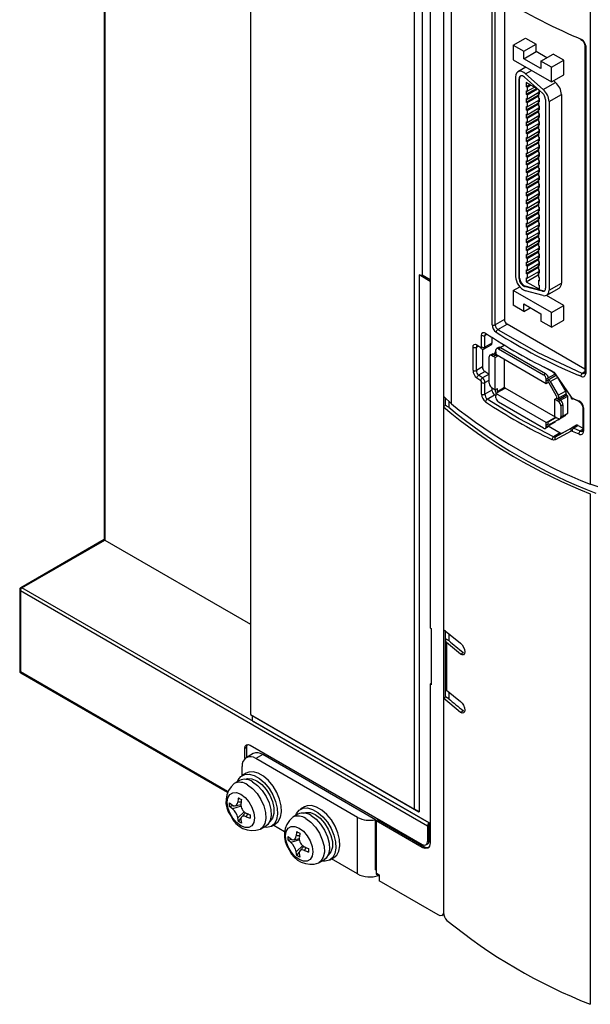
# Model space of a CAD drawing. Header units: millimetres. Extents: x 0 to 1397, y 0 to 1080.
# Tile 20 of 28: x 875 to 951, y 614 to 745. Entities that reach past the tile are written whole.
import ezdxf

# ---------------------------------------------------------------- set-up
doc = ezdxf.new("R2010")
doc.units = ezdxf.units.MM
doc.header["$LTSCALE"] = 5

msp = doc.modelspace()

# ---------------------------------------------------------------- linework, layer by layer
for p, q in [((885.779, 819.436), (885.779, 675.987)), ((885.867, 819.385), (885.867, 675.937)), ((905.286, 807.271), (905.286, 652.7)), ((932.033, 694.055), (932.033, 799.109)), ((927.135, 640.086), (927.135, 794.657)), ((929.213, 793.81), (929.213, 664.242)), ((930.981, 792.79), (930.981, 626.42)), ((931.028, 695.037), (931.028, 792.817)), ((928.14, 788.013), (928.14, 711.2)), ((950.54, 788.425), (950.54, 683.371)), ((937.449, 704.597), (937.449, 748.2)), ((937.885, 704.59), (937.885, 748.193)), ((939.091, 747.822), (939.091, 705.286)), ((940.278, 741.822), (941.92, 742.77)), ((941.92, 742.77), (943.334, 741.953)), ((948.843, 742.829), (949.271, 742.646)), ((940.278, 741.822), (940.278, 739.862)), ((940.278, 741.822), (941.693, 741.006)), ((941.693, 741.006), (943.334, 741.953)), ((941.693, 740.026), (941.693, 741.006)), ((941.693, 740.026), (943.334, 740.973)), ((943.334, 740.973), (943.334, 741.953)), ((944.748, 740.157), (943.334, 740.973)), ((949.805, 741.858), (949.805, 698.255)), ((949.93, 741.717), (949.93, 698.114)), ((940.278, 739.862), (945.37, 736.923)), ((943.955, 738.72), (941.693, 740.026)), ((943.955, 739.699), (945.596, 740.647)), ((943.955, 739.699), (943.955, 738.72)), ((945.37, 738.883), (943.955, 739.699)), ((945.37, 738.883), (947.011, 739.83)), ((947.011, 739.83), (945.596, 740.647)), ((947.011, 737.871), (947.011, 739.83)), ((941.955, 738.894), (940.901, 738.286)), ((941.905, 738.017), (942.69, 738.47)), ((945.37, 736.923), (945.37, 738.883)), ((940.597, 737.613), (940.597, 711.043)), ((941.056, 737.348), (941.126, 737.388)), ((941.056, 710.777), (941.056, 737.348)), ((941.126, 710.818), (941.126, 737.388)), ((941.786, 737.573), (944.158, 735.453)), ((944.281, 735.91), (941.905, 738.017)), ((943.651, 735.906), (942.018, 736.849)), ((942.018, 736.849), (942.018, 736.318)), ((944.281, 735.91), (945.922, 736.858)), ((945.37, 736.923), (947.011, 737.871)), ((945.922, 736.858), (945.659, 737.091)), ((942.018, 736.318), (942.477, 736.583)), ((942.13, 736.253), (942.018, 736.318)), ((942.018, 735.281), (943.376, 736.065)), ((942.018, 735.746), (942.13, 735.681)), ((942.018, 735.746), (942.018, 735.281)), ((942.13, 736.253), (942.59, 736.518)), ((942.13, 736.253), (942.13, 735.681)), ((942.13, 735.681), (943.085, 736.233)), ((942.13, 735.216), (943.488, 736)), ((942.13, 734.644), (943.701, 735.552)), ((943.589, 735.487), (943.589, 735.151)), ((943.701, 735.861), (943.701, 735.552)), ((943.77, 735.306), (943.77, 735.8)), ((942.13, 735.216), (942.018, 735.281)), ((942.018, 734.244), (943.589, 735.151)), ((942.018, 734.709), (942.13, 734.644)), ((942.018, 734.709), (942.018, 734.244)), ((942.13, 734.179), (942.018, 734.244)), ((942.13, 735.216), (942.13, 734.644)), ((942.13, 734.179), (943.658, 735.061)), ((942.13, 733.607), (943.701, 734.514)), ((942.13, 734.179), (942.13, 733.607)), ((943.658, 735.111), (943.589, 735.151)), ((943.589, 734.45), (943.589, 734.114)), ((943.658, 735.371), (943.77, 735.436)), ((943.658, 735.371), (943.658, 734.8)), ((943.77, 735.306), (943.658, 735.371)), ((943.658, 734.8), (943.77, 734.735)), ((943.658, 734.334), (943.77, 734.399)), ((943.658, 734.334), (943.658, 733.763)), ((943.77, 734.269), (943.658, 734.334)), ((943.701, 734.774), (943.701, 734.514)), ((943.77, 734.269), (943.77, 734.735)), ((944.578, 734.58), (944.592, 709.471)), ((945.051, 734.306), (946.693, 735.253)), ((945.051, 734.306), (945.051, 709.206)), ((946.693, 735.253), (946.693, 710.154)), ((942.018, 733.207), (943.589, 734.114)), ((942.018, 733.672), (942.13, 733.607)), ((942.018, 733.672), (942.018, 733.207)), ((942.13, 733.142), (942.018, 733.207)), ((942.018, 732.17), (943.589, 733.077)), ((942.13, 733.142), (943.658, 734.024)), ((942.13, 732.57), (943.701, 733.477)), ((942.13, 733.142), (942.13, 732.57)), ((942.13, 732.105), (943.658, 732.987)), ((943.658, 734.074), (943.589, 734.114)), ((943.589, 733.413), (943.589, 733.077)), ((943.658, 733.037), (943.589, 733.077)), ((943.658, 733.763), (943.77, 733.698)), ((943.658, 733.297), (943.77, 733.362)), ((943.658, 733.297), (943.658, 732.726)), ((943.77, 733.232), (943.658, 733.297)), ((943.701, 733.737), (943.701, 733.477)), ((943.77, 733.232), (943.77, 733.698)), ((942.018, 732.635), (942.13, 732.57)), ((942.018, 732.635), (942.018, 732.17)), ((942.13, 732.105), (942.018, 732.17)), ((942.018, 731.133), (943.589, 732.04)), ((942.018, 731.598), (942.13, 731.533)), ((942.018, 731.598), (942.018, 731.133)), ((942.13, 731.533), (943.701, 732.44)), ((942.13, 732.105), (942.13, 731.533)), ((942.13, 731.068), (943.658, 731.95)), ((943.589, 732.376), (943.589, 732.04)), ((943.658, 732), (943.589, 732.04)), ((943.658, 732.726), (943.77, 732.661)), ((943.658, 732.26), (943.77, 732.325)), ((943.658, 732.26), (943.658, 731.689)), ((943.77, 732.195), (943.658, 732.26)), ((943.658, 731.689), (943.77, 731.624)), ((943.701, 732.7), (943.701, 732.44)), ((943.701, 731.663), (943.701, 731.403)), ((943.77, 732.195), (943.77, 732.661)), ((943.77, 731.158), (943.77, 731.624)), ((942.13, 731.068), (942.018, 731.133)), ((942.018, 730.096), (943.589, 731.003)), ((942.018, 730.561), (942.13, 730.496)), ((942.018, 730.561), (942.018, 730.096)), ((942.13, 730.496), (943.701, 731.403)), ((942.13, 731.068), (942.13, 730.496)), ((942.13, 730.031), (943.658, 730.913)), ((942.13, 729.459), (943.701, 730.366)), ((943.589, 731.339), (943.589, 731.003)), ((943.658, 730.963), (943.589, 731.003)), ((943.589, 730.302), (943.589, 729.966)), ((943.658, 731.223), (943.77, 731.288)), ((943.658, 731.223), (943.658, 730.652)), ((943.77, 731.158), (943.658, 731.223)), ((943.658, 730.652), (943.77, 730.587)), ((943.658, 730.186), (943.77, 730.251)), ((943.701, 730.626), (943.701, 730.366)), ((943.77, 730.121), (943.77, 730.587)), ((942.13, 730.031), (942.018, 730.096)), ((942.018, 729.059), (943.589, 729.966)), ((942.018, 729.524), (942.13, 729.459)), ((942.018, 729.524), (942.018, 729.059)), ((942.13, 728.994), (942.018, 729.059)), ((942.018, 728.022), (943.589, 728.929)), ((942.13, 730.031), (942.13, 729.459)), ((942.13, 728.994), (943.658, 729.876)), ((942.13, 728.422), (943.701, 729.329)), ((942.13, 728.994), (942.13, 728.422)), ((943.658, 729.926), (943.589, 729.966)), ((943.589, 729.265), (943.589, 728.929)), ((943.658, 728.889), (943.589, 728.929)), ((943.658, 730.186), (943.658, 729.615)), ((943.77, 730.121), (943.658, 730.186)), ((943.658, 729.615), (943.77, 729.55)), ((943.658, 729.149), (943.77, 729.214)), ((943.658, 729.149), (943.658, 728.578)), ((943.77, 729.084), (943.658, 729.149)), ((943.701, 729.589), (943.701, 729.329)), ((943.77, 729.084), (943.77, 729.55)), ((942.018, 728.487), (942.13, 728.422)), ((942.018, 728.487), (942.018, 728.022)), ((942.13, 727.957), (942.018, 728.022)), ((942.018, 726.985), (943.589, 727.892)), ((942.13, 727.957), (943.658, 728.839)), ((942.13, 727.385), (943.701, 728.292)), ((942.13, 727.957), (942.13, 727.385)), ((942.13, 726.92), (943.658, 727.802)), ((943.589, 728.228), (943.589, 727.892)), ((943.658, 727.852), (943.589, 727.892)), ((943.658, 728.578), (943.77, 728.513)), ((943.658, 728.112), (943.77, 728.177)), ((943.658, 728.112), (943.658, 727.541)), ((943.77, 728.047), (943.658, 728.112)), ((943.701, 728.552), (943.701, 728.292)), ((943.77, 728.047), (943.77, 728.513)), ((942.018, 727.45), (942.13, 727.385)), ((942.018, 727.45), (942.018, 726.985)), ((942.13, 726.92), (942.018, 726.985)), ((942.018, 725.948), (943.589, 726.855)), ((942.018, 726.413), (942.13, 726.348)), ((942.018, 726.413), (942.018, 725.948)), ((942.13, 726.348), (943.701, 727.255)), ((942.13, 726.92), (942.13, 726.348)), ((942.13, 725.883), (943.658, 726.765)), ((943.589, 727.19), (943.589, 726.855)), ((943.658, 726.815), (943.589, 726.855)), ((943.658, 727.541), (943.77, 727.476)), ((943.658, 727.075), (943.77, 727.14)), ((943.658, 727.075), (943.658, 726.504)), ((943.77, 727.01), (943.658, 727.075)), ((943.658, 726.504), (943.77, 726.439)), ((943.701, 727.515), (943.701, 727.255)), ((943.701, 726.478), (943.701, 726.218)), ((943.77, 727.01), (943.77, 727.476)), ((943.77, 725.973), (943.77, 726.439)), ((942.13, 725.883), (942.018, 725.948)), ((942.018, 724.911), (943.589, 725.818)), ((942.018, 725.376), (942.13, 725.311)), ((942.018, 725.376), (942.018, 724.911)), ((942.13, 725.311), (943.701, 726.218)), ((942.13, 725.883), (942.13, 725.311)), ((942.13, 724.846), (943.658, 725.728)), ((942.13, 724.274), (943.701, 725.181)), ((943.589, 726.153), (943.589, 725.818)), ((943.658, 725.778), (943.589, 725.818)), ((943.589, 725.116), (943.589, 724.781)), ((943.658, 726.038), (943.77, 726.103)), ((943.658, 726.038), (943.658, 725.467)), ((943.77, 725.973), (943.658, 726.038)), ((943.658, 725.467), (943.77, 725.402)), ((943.658, 725.001), (943.77, 725.066)), ((943.658, 725.001), (943.658, 724.43)), ((943.77, 724.936), (943.658, 725.001)), ((943.701, 725.441), (943.701, 725.181)), ((943.77, 724.936), (943.77, 725.402)), ((942.13, 724.846), (942.018, 724.911)), ((942.018, 723.874), (943.589, 724.781)), ((942.018, 724.339), (942.13, 724.274)), ((942.018, 724.339), (942.018, 723.874)), ((942.13, 723.809), (942.018, 723.874)), ((942.018, 722.837), (943.589, 723.744)), ((942.13, 724.846), (942.13, 724.274)), ((942.13, 723.809), (943.658, 724.691)), ((942.13, 723.237), (943.701, 724.144)), ((942.13, 723.809), (942.13, 723.237)), ((943.658, 724.741), (943.589, 724.781)), ((943.589, 724.079), (943.589, 723.744)), ((943.658, 723.704), (943.589, 723.744)), ((943.658, 724.43), (943.77, 724.365)), ((943.658, 723.964), (943.77, 724.029)), ((943.658, 723.964), (943.658, 723.393)), ((943.77, 723.899), (943.658, 723.964)), ((943.701, 724.404), (943.701, 724.144)), ((943.77, 723.899), (943.77, 724.365)), ((942.018, 723.302), (942.13, 723.237)), ((942.018, 723.302), (942.018, 722.837)), ((942.13, 722.772), (942.018, 722.837)), ((942.018, 721.8), (943.589, 722.707)), ((942.13, 722.772), (943.658, 723.654)), ((942.13, 722.2), (943.701, 723.107)), ((942.13, 722.772), (942.13, 722.2)), ((942.13, 721.735), (943.658, 722.617)), ((943.589, 723.042), (943.589, 722.707)), ((943.658, 722.667), (943.589, 722.707)), ((943.658, 723.393), (943.77, 723.328)), ((943.658, 722.927), (943.77, 722.992)), ((943.658, 722.927), (943.658, 722.356)), ((943.77, 722.862), (943.658, 722.927)), ((943.701, 723.367), (943.701, 723.107)), ((943.77, 722.862), (943.77, 723.328)), ((942.018, 722.265), (942.13, 722.2)), ((942.018, 722.265), (942.018, 721.8)), ((942.13, 721.735), (942.018, 721.8)), ((942.018, 720.763), (943.589, 721.67)), ((942.018, 721.228), (942.13, 721.163)), ((942.018, 721.228), (942.018, 720.763)), ((942.13, 721.163), (943.701, 722.07)), ((942.13, 721.735), (942.13, 721.163)), ((942.13, 720.698), (943.658, 721.58)), ((943.589, 722.005), (943.589, 721.67)), ((943.658, 721.63), (943.589, 721.67)), ((943.658, 722.356), (943.77, 722.291)), ((943.658, 721.89), (943.77, 721.955)), ((943.658, 721.89), (943.658, 721.319)), ((943.77, 721.825), (943.658, 721.89)), ((943.658, 721.319), (943.77, 721.254)), ((943.701, 722.33), (943.701, 722.07)), ((943.701, 721.293), (943.701, 721.033)), ((943.77, 721.825), (943.77, 722.291)), ((943.77, 720.788), (943.77, 721.254)), ((942.13, 720.698), (942.018, 720.763)), ((942.018, 719.726), (943.589, 720.633)), ((942.018, 720.191), (942.13, 720.126)), ((942.018, 720.191), (942.018, 719.726)), ((942.13, 720.126), (943.701, 721.033)), ((942.13, 720.698), (942.13, 720.126)), ((942.13, 719.661), (943.658, 720.543)), ((942.13, 719.089), (943.701, 719.996)), ((943.589, 720.968), (943.589, 720.633)), ((943.658, 720.593), (943.589, 720.633)), ((943.589, 719.931), (943.589, 719.596)), ((943.658, 720.853), (943.77, 720.918)), ((943.658, 720.853), (943.658, 720.282)), ((943.77, 720.788), (943.658, 720.853)), ((943.658, 720.282), (943.77, 720.217)), ((943.658, 719.816), (943.77, 719.881)), ((943.658, 719.816), (943.658, 719.245)), ((943.77, 719.751), (943.658, 719.816)), ((943.701, 720.256), (943.701, 719.996)), ((943.77, 719.751), (943.77, 720.217)), ((942.13, 719.661), (942.018, 719.726)), ((942.018, 718.689), (943.589, 719.596)), ((942.018, 719.154), (942.13, 719.089)), ((942.018, 719.154), (942.018, 718.689)), ((942.13, 718.624), (942.018, 718.689)), ((942.018, 717.652), (943.589, 718.559)), ((942.13, 719.661), (942.13, 719.089)), ((942.13, 718.624), (943.658, 719.506)), ((942.13, 718.052), (943.701, 718.959)), ((942.13, 718.624), (942.13, 718.052)), ((942.13, 717.587), (943.658, 718.469)), ((943.658, 719.556), (943.589, 719.596)), ((943.589, 718.894), (943.589, 718.559)), ((943.658, 718.519), (943.589, 718.559)), ((943.658, 719.245), (943.77, 719.18)), ((943.658, 718.779), (943.77, 718.844)), ((943.658, 718.779), (943.658, 718.208)), ((943.77, 718.714), (943.658, 718.779)), ((943.701, 719.219), (943.701, 718.959)), ((943.77, 718.714), (943.77, 719.18)), ((942.018, 718.117), (942.13, 718.052)), ((942.018, 718.117), (942.018, 717.652)), ((942.13, 717.587), (942.018, 717.652)), ((942.018, 716.615), (943.589, 717.522)), ((942.13, 717.015), (943.701, 717.922)), ((942.13, 717.587), (942.13, 717.015)), ((942.13, 716.55), (943.658, 717.432)), ((943.589, 717.857), (943.589, 717.522)), ((943.658, 717.482), (943.589, 717.522)), ((943.658, 718.208), (943.77, 718.143)), ((943.658, 717.742), (943.77, 717.807)), ((943.658, 717.742), (943.658, 717.171)), ((943.77, 717.677), (943.658, 717.742)), ((943.658, 717.171), (943.77, 717.106)), ((943.701, 718.182), (943.701, 717.922)), ((943.701, 717.145), (943.701, 716.885)), ((943.77, 717.677), (943.77, 718.143)), ((942.018, 717.08), (942.13, 717.015)), ((942.018, 717.08), (942.018, 716.615)), ((942.13, 716.55), (942.018, 716.615)), ((942.018, 715.578), (943.589, 716.485)), ((942.018, 716.043), (942.13, 715.978)), ((942.018, 716.043), (942.018, 715.578)), ((942.13, 715.978), (943.701, 716.885)), ((942.13, 716.55), (942.13, 715.978)), ((942.13, 715.513), (943.658, 716.395)), ((942.13, 714.941), (943.701, 715.848)), ((943.589, 716.82), (943.589, 716.485)), ((943.658, 716.445), (943.589, 716.485)), ((943.658, 716.705), (943.77, 716.77)), ((943.658, 716.705), (943.658, 716.134)), ((943.77, 716.64), (943.658, 716.705)), ((943.658, 716.134), (943.77, 716.069)), ((943.701, 716.108), (943.701, 715.848)), ((943.77, 716.64), (943.77, 717.106)), ((943.77, 715.603), (943.77, 716.069)), ((942.13, 715.513), (942.018, 715.578)), ((942.018, 714.541), (943.589, 715.448)), ((942.018, 715.006), (942.13, 714.941)), ((942.018, 715.006), (942.018, 714.541)), ((942.13, 714.476), (942.018, 714.541)), ((942.13, 715.513), (942.13, 714.941)), ((942.13, 714.476), (943.658, 715.358)), ((942.13, 713.904), (943.701, 714.811)), ((943.589, 715.783), (943.589, 715.448)), ((943.658, 715.408), (943.589, 715.448)), ((943.589, 714.746), (943.589, 714.411)), ((943.658, 715.668), (943.77, 715.733)), ((943.658, 715.668), (943.658, 715.097)), ((943.77, 715.603), (943.658, 715.668)), ((943.658, 715.097), (943.77, 715.032)), ((943.658, 714.631), (943.77, 714.696)), ((943.658, 714.631), (943.658, 714.06)), ((943.77, 714.566), (943.658, 714.631)), ((943.701, 715.071), (943.701, 714.811)), ((943.77, 714.566), (943.77, 715.032)), ((942.018, 713.504), (943.589, 714.411)), ((942.018, 713.969), (942.13, 713.904)), ((942.018, 713.969), (942.018, 713.504)), ((942.13, 713.439), (942.018, 713.504)), ((942.018, 712.467), (943.589, 713.374)), ((942.13, 714.476), (942.13, 713.904)), ((942.13, 713.439), (943.658, 714.321)), ((942.13, 712.867), (943.701, 713.774)), ((942.13, 713.439), (942.13, 712.867)), ((942.13, 712.402), (943.658, 713.284)), ((943.658, 714.371), (943.589, 714.411)), ((943.589, 713.709), (943.589, 713.374)), ((943.658, 713.334), (943.589, 713.374)), ((943.658, 714.06), (943.77, 713.995)), ((943.658, 713.594), (943.77, 713.659)), ((943.658, 713.594), (943.658, 713.023)), ((943.77, 713.529), (943.658, 713.594)), ((943.701, 714.034), (943.701, 713.774)), ((943.77, 713.529), (943.77, 713.995)), ((942.018, 712.932), (942.13, 712.867)), ((942.018, 712.932), (942.018, 712.467)), ((942.13, 712.402), (942.018, 712.467)), ((942.018, 711.43), (943.589, 712.337)), ((942.018, 711.895), (942.13, 711.83)), ((942.018, 711.895), (942.018, 711.43)), ((942.13, 711.83), (943.701, 712.737)), ((942.13, 712.402), (942.13, 711.83)), ((942.13, 711.365), (943.658, 712.247)), ((943.589, 712.672), (943.589, 712.337)), ((943.658, 712.297), (943.589, 712.337)), ((943.658, 713.023), (943.77, 712.958)), ((943.658, 712.557), (943.77, 712.622)), ((943.658, 712.557), (943.658, 711.986)), ((943.77, 712.492), (943.658, 712.557)), ((943.658, 711.986), (943.77, 711.921)), ((943.701, 712.997), (943.701, 712.737)), ((943.701, 711.96), (943.701, 711.7)), ((943.77, 712.492), (943.77, 712.958)), ((943.77, 711.455), (943.77, 711.921)), ((927.737, 711.229), (927.737, 639.756)), ((929.213, 710.377), (927.737, 711.229)), ((929.213, 710.58), (928.14, 711.2)), ((941.056, 710.777), (941.126, 710.818)), ((942.13, 711.365), (942.018, 711.43)), ((942.018, 710.328), (943.589, 711.235)), ((942.018, 710.858), (942.13, 710.793)), ((942.018, 710.858), (942.018, 710.328)), ((942.13, 710.793), (943.701, 711.7)), ((942.13, 711.365), (942.13, 710.793)), ((943.589, 711.635), (943.589, 711.235)), ((943.589, 711.235), (943.658, 711.195)), ((943.658, 711.52), (943.77, 711.585)), ((943.658, 711.52), (943.658, 710.949)), ((943.77, 711.455), (943.658, 711.52)), ((943.77, 710.884), (943.658, 710.949)), ((943.77, 710.418), (943.77, 710.884)), ((940.278, 709.16), (941.149, 709.663)), ((941.786, 709.709), (941.856, 709.75)), ((944.162, 709.073), (941.786, 709.709)), ((944.232, 709.113), (941.856, 709.75)), ((942.018, 710.328), (943.77, 709.316)), ((943.658, 710.483), (943.77, 710.548)), ((943.658, 710.483), (943.658, 709.912)), ((943.77, 710.418), (943.658, 710.483)), ((943.658, 709.912), (943.77, 709.847)), ((943.77, 709.316), (943.77, 709.847)), ((944.747, 708.533), (946.388, 709.481)), ((945.051, 709.206), (946.693, 710.154)), ((945.37, 706.221), (940.278, 709.16)), ((940.278, 709.16), (940.278, 707.201)), ((944.281, 708.491), (941.905, 709.128)), ((944.162, 709.073), (944.232, 709.113)), ((947.011, 707.169), (944.694, 708.506)), ((941.693, 706.384), (940.278, 707.201)), ((941.693, 707.364), (943.955, 706.058)), ((941.693, 706.384), (941.693, 707.364)), ((941.693, 706.384), (942.541, 706.874)), ((945.37, 706.221), (947.011, 707.169)), ((947.011, 705.209), (947.011, 707.169)), ((943.955, 706.058), (943.955, 705.078)), ((945.37, 704.262), (945.37, 706.221)), ((939.091, 705.286), (937.885, 704.59)), ((938.209, 703.96), (939.445, 704.674)), ((949.805, 698.693), (939.445, 704.674)), ((945.37, 704.262), (943.955, 705.078)), ((945.37, 704.262), (947.011, 705.209)), ((936.068, 701.64), (936.068, 703.192)), ((936.51, 703.181), (936.817, 703.358)), ((936.51, 701.629), (936.51, 703.181)), ((937.432, 702.934), (937.432, 702.162)), ((938.407, 703.846), (938.209, 703.96)), ((934.916, 698.531), (934.916, 701.634)), ((935.362, 701.62), (935.656, 701.79)), ((935.362, 698.517), (935.362, 701.62)), ((936.402, 701.398), (937.329, 701.933)), ((937.432, 702.162), (936.51, 701.629)), ((938.332, 701.589), (938.063, 701.434)), ((938.313, 701.409), (938.582, 701.565)), ((938.313, 701.409), (944.321, 697.941)), ((938.547, 701.583), (939.086, 701.894)), ((938.582, 701.565), (944.591, 698.096)), ((936.16, 701.367), (936.16, 698.977)), ((937.075, 696.832), (937.075, 700.311)), ((937.448, 700.695), (937.179, 700.54)), ((937.394, 700.533), (937.663, 700.689)), ((937.394, 700.533), (937.606, 700.413)), ((937.606, 700.413), (937.875, 700.568)), ((937.889, 700.25), (937.606, 700.413)), ((937.663, 700.689), (937.875, 700.811)), ((937.875, 700.568), (937.875, 700.952)), ((938.158, 700.405), (937.875, 700.568)), ((937.889, 700.25), (938.158, 700.405)), ((937.889, 695.955), (937.889, 700.25)), ((937.959, 701.001), (937.961, 701.245)), ((937.959, 701.001), (937.959, 700.674)), ((937.959, 700.674), (944.675, 696.797)), ((938.158, 700.405), (938.158, 700.559)), ((936.16, 698.977), (935.362, 698.517)), ((939.129, 696.287), (939.129, 699.999)), ((945.835, 698.132), (944.406, 698.957)), ((936.513, 698.365), (935.656, 697.87)), ((936.168, 697.513), (935.656, 697.87)), ((937.075, 698.036), (936.168, 697.513)), ((936.513, 698.365), (937.075, 698.04)), ((944.321, 697.941), (944.591, 698.096)), ((944.673, 697.37), (944.942, 697.526)), ((944.942, 697.526), (945.808, 698.025)), ((944.944, 697.28), (945.916, 697.84)), ((945.191, 697.022), (946.162, 697.583)), ((945.866, 698.059), (945.856, 698.053)), ((945.866, 698.059), (947.996, 694.945)), ((946.162, 697.583), (947.225, 695.776)), ((949.271, 697.736), (948.925, 697.884)), ((949.805, 698.327), (949.448, 698.121)), ((936.068, 695.353), (936.068, 696.904)), ((936.51, 696.893), (937.075, 697.22)), ((936.51, 695.342), (936.51, 696.893)), ((937.394, 696.242), (937.606, 696.118)), ((937.432, 696.22), (937.432, 695.875)), ((938.158, 695.726), (939.129, 696.287)), ((938.229, 695.604), (939.2, 696.165)), ((945.916, 692.288), (939.2, 696.165)), ((944.675, 697.124), (944.673, 697.37)), ((944.675, 697.124), (944.944, 697.28)), ((944.675, 696.797), (944.675, 697.124)), ((944.675, 696.797), (944.944, 696.953)), ((944.944, 696.953), (944.944, 697.28)), ((946.056, 695.095), (944.993, 696.901)), ((945.191, 697.022), (946.253, 695.215)), ((932.033, 694.055), (931.028, 695.037)), ((931.208, 694.861), (931.208, 693.799)), ((937.432, 695.875), (936.51, 695.342)), ((936.817, 694.703), (937.786, 695.262)), ((937.606, 696.118), (937.889, 695.955)), ((937.786, 695.262), (937.959, 695.162)), ((937.875, 695.89), (937.875, 695.962)), ((937.889, 695.955), (938.158, 696.11)), ((937.959, 695.448), (938.229, 695.604)), ((944.675, 691.572), (937.959, 695.448)), ((937.959, 695.448), (937.959, 695.122)), ((937.961, 694.876), (937.959, 695.122)), ((938.158, 695.726), (938.158, 696.11)), ((946.078, 694.829), (946.078, 695.024)), ((946.253, 695.215), (947.225, 695.776)), ((946.361, 694.86), (947.332, 695.421)), ((946.361, 694.666), (947.332, 695.226)), ((946.361, 694.86), (946.361, 694.666)), ((946.573, 694.541), (947.544, 695.102)), ((947.332, 695.421), (947.332, 695.226)), ((947.544, 695.102), (947.332, 695.226)), ((947.544, 692.82), (947.544, 695.102)), ((947.996, 694.945), (947.982, 694.936)), ((931.269, 693.843), (930.996, 693.651)), ((930.996, 693.651), (930.996, 664.042)), ((931.681, 694.399), (931.681, 693.61)), ((944.321, 690.837), (938.313, 694.305)), ((945.808, 694.673), (946.078, 694.829)), ((945.808, 692.387), (945.808, 694.673)), ((946.091, 694.51), (945.808, 694.673)), ((946.361, 694.666), (946.078, 694.829)), ((946.091, 694.51), (946.361, 694.666)), ((946.303, 694.385), (946.091, 694.51)), ((946.303, 694.385), (946.573, 694.541)), ((946.621, 693.796), (946.891, 693.951)), ((946.621, 693.796), (946.621, 692.326)), ((946.891, 693.951), (946.891, 692.481)), ((948.29, 694.742), (949.003, 694.433)), ((949.53, 693.674), (949.53, 690.571)), ((949.654, 693.534), (949.654, 690.431)), ((944.944, 691.727), (945.916, 692.288)), ((944.993, 691.722), (945.965, 692.283)), ((944.993, 691.722), (946.005, 692.273)), ((945.808, 692.387), (946.091, 692.224)), ((945.965, 692.283), (945.977, 692.289)), ((946.091, 692.224), (946.303, 692.103)), ((946.518, 692.097), (946.787, 692.252)), ((946.621, 692.326), (946.891, 692.481)), ((946.828, 692.285), (947.225, 692.514)), ((946.889, 692.441), (947.544, 692.82)), ((944.571, 690.812), (944.841, 690.967)), ((944.673, 691.001), (944.675, 691.245)), ((944.673, 691.001), (944.942, 691.157)), ((944.675, 691.572), (944.944, 691.727)), ((944.675, 691.245), (944.675, 691.572)), ((944.675, 691.245), (944.944, 691.4)), ((944.939, 691.133), (946.538, 690.21)), ((944.942, 691.157), (945.914, 691.717)), ((944.944, 691.4), (944.944, 691.727)), ((946.253, 691.953), (945.191, 691.374)), ((945.914, 691.717), (945.914, 691.768)), ((946.253, 691.953), (946.47, 692.078)), ((946.784, 690.183), (948.688, 691.221)), ((948.688, 691.221), (948.031, 690.842)), ((948.29, 690.823), (948.934, 691.194)), ((948.934, 691.194), (949.53, 690.851)), ((946.538, 690.21), (945.626, 689.684)), ((947.996, 690.443), (945.866, 689.283)), ((948.031, 690.842), (945.909, 689.678)), ((945.909, 689.678), (946.784, 690.183)), ((949.176, 690.439), (948.29, 690.823)), ((949.53, 690.643), (949.176, 690.439)), ((945.866, 689.283), (945.856, 689.301)), ((952.241, 682.791), (950.54, 683.371)), ((950.54, 682.093), (950.54, 614.116)), ((885.779, 675.987), (874.686, 669.583)), ((874.836, 669.569), (885.867, 675.937)), ((885.867, 675.937), (905.286, 664.727)), ((874.536, 669.324), (874.536, 658.504)), ((874.624, 669.201), (928.859, 637.892)), ((874.624, 669.201), (874.624, 658.382)), ((929.071, 638.259), (874.836, 669.569)), ((929.213, 664.242), (929.354, 664.16)), ((929.354, 664.16), (929.354, 656.648)), ((930.996, 664.042), (933.271, 662.188)), ((931.208, 663.87), (931.208, 655)), ((931.681, 663.484), (931.681, 662.56)), ((931.224, 662.625), (931.224, 656.239)), ((931.277, 662.794), (931.681, 662.56)), ((931.397, 662.271), (931.397, 655.944)), ((933.271, 660.744), (931.397, 662.271)), ((933.271, 660.743), (933.634, 660.96)), ((902.223, 642.45), (874.624, 658.382)), ((874.686, 658.245), (902.195, 642.364)), ((929.354, 656.811), (929.213, 656.73)), ((929.213, 656.73), (929.213, 635.597)), ((929.354, 656.648), (929.213, 656.73)), ((931.397, 655.944), (933.271, 654.431)), ((931.681, 655.715), (931.681, 654.803)), ((930.996, 654.86), (931.269, 655.041)), ((933.271, 652.987), (930.996, 654.86)), ((930.996, 654.86), (930.996, 626.322)), ((931.681, 654.803), (931.269, 655.041)), ((933.634, 653.204), (933.271, 652.987)), ((905.286, 652.7), (927.135, 640.086)), ((905.286, 652.7), (905.49, 652.581)), ((905.49, 652.581), (927.7, 639.76)), ((905.523, 652.563), (905.523, 651.871)), ((905.523, 651.871), (929.087, 638.268)), ((904.535, 648.211), (904.762, 648.342)), ((904.535, 646.824), (904.535, 648.211)), ((904.762, 648.342), (904.762, 646.987)), ((905.242, 648.619), (928.152, 635.393)), ((905.642, 647.495), (904.707, 646.956)), ((906.912, 647.369), (905.977, 646.83)), ((919.525, 639.009), (905.977, 646.83)), ((921.932, 638.699), (906.912, 647.369)), ((904.181, 644.594), (904.181, 645.793)), ((903.81, 643.918), (903.118, 643.519)), ((904.706, 644.898), (904.176, 644.591)), ((902.499, 640.704), (902.504, 640.937)), ((902.504, 640.474), (902.499, 640.704)), ((902.504, 640.937), (902.877, 640.633)), ((903.007, 640.558), (902.504, 640.474)), ((902.877, 640.155), (902.504, 640.474)), ((904.023, 640.5), (902.877, 640.155)), ((903.233, 640.532), (903.994, 640.709)), ((904.027, 641.042), (903.584, 641.041)), ((912.484, 640.4), (911.954, 640.094)), ((903.584, 638.93), (904.456, 639.749)), ((903.674, 638.447), (903.584, 638.93)), ((903.674, 638.447), (903.997, 638.84)), ((903.998, 638.691), (904.075, 638.216)), ((904.629, 639.628), (904.089, 639.05)), ((904.705, 639.099), (904.928, 639.482)), ((911.588, 639.421), (910.896, 639.021)), ((919.525, 631.472), (919.525, 639.009)), ((921.932, 632.015), (921.932, 638.699)), ((922.228, 638.668), (922, 638.536)), ((922, 638.536), (922, 631.604)), ((928.152, 634.985), (922, 638.536)), ((922.228, 638.668), (928.379, 635.116)), ((904.075, 638.216), (903.674, 638.447)), ((906.618, 637.456), (907.31, 637.856)), ((908.076, 637.836), (908.606, 638.142)), ((909.813, 637.079), (908.289, 637.959)), ((928.859, 637.892), (928.859, 635.802)), ((929.087, 638.268), (929.071, 638.259)), ((929.087, 635.933), (929.087, 638.268)), ((910.278, 636.207), (910.282, 636.439)), ((910.282, 635.976), (910.278, 636.207)), ((910.282, 636.439), (910.655, 636.135)), ((910.785, 636.06), (910.282, 635.976)), ((910.655, 635.657), (910.282, 635.976)), ((911.801, 636.003), (910.655, 635.657)), ((911.011, 636.034), (911.772, 636.211)), ((911.805, 636.545), (911.362, 636.543)), ((928.859, 635.802), (929.087, 635.933)), ((911.362, 634.432), (912.235, 635.252)), ((912.429, 635.153), (911.867, 634.552)), ((912.483, 634.602), (912.706, 634.984)), ((928.152, 634.985), (928.379, 635.116)), ((928.652, 635.344), (928.879, 635.475)), ((911.452, 633.95), (911.362, 634.432)), ((911.452, 633.95), (911.776, 634.342)), ((911.853, 633.718), (911.452, 633.95)), ((911.776, 634.193), (911.853, 633.718)), ((914.396, 632.959), (915.088, 633.359)), ((915.854, 633.339), (916.384, 633.645)), ((919.525, 631.472), (916.073, 633.465)), ((922, 631.976), (921.932, 632.015)), ((922, 631.604), (922.425, 631.359)), ((922.083, 631.421), (922.425, 631.224)), ((922.425, 631.359), (922.425, 630.542)), ((930.273, 626.011), (922.425, 630.542)), ((930.773, 625.962), (931.02, 626.104)), ((930.981, 626.42), (930.996, 626.429))]:
    msp.add_line(p, q)
at = {"flags": 128}
for points in [[(949.271, 742.646), (949.285, 742.563), (949.323, 742.514), (949.333, 742.512)], [(941.905, 738.017), (941.67, 738.193), (941.433, 738.307), (941.207, 738.354), (941.003, 738.33), (940.832, 738.238), (940.704, 738.082), (940.624, 737.87), (940.597, 737.613)], [(941.786, 737.573), (941.655, 737.671), (941.523, 737.735), (941.397, 737.761), (941.283, 737.748), (941.188, 737.696), (941.116, 737.609), (941.071, 737.491), (941.056, 737.348)], [(944.162, 709.073), (944.251, 709.058), (944.334, 709.063), (944.408, 709.089), (944.472, 709.133), (944.523, 709.195), (944.561, 709.274), (944.584, 709.367), (944.592, 709.471)], [(944.281, 708.491), (944.441, 708.465), (944.589, 708.475), (944.722, 708.52), (944.837, 708.599), (944.929, 708.711), (944.996, 708.852), (945.037, 709.019), (945.051, 709.206)], [(936.068, 703.192), (936.106, 703.412), (936.217, 703.548), (936.387, 703.576), (936.59, 703.49)], [(936.59, 703.49), (936.607, 703.405), (936.653, 703.355)], [(936.598, 703.393), (936.598, 703.389), (936.653, 703.352)], [(949.448, 698.121), (943.575, 700.878), (938.407, 703.846)], [(934.916, 701.634), (934.953, 701.854), (935.061, 701.988), (935.226, 702.014), (935.424, 701.925)], [(935.424, 701.925), (935.442, 701.84), (935.486, 701.79)], [(935.44, 701.827), (935.439, 701.824), (935.486, 701.787)], [(935.938, 701.566), (935.99, 701.545), (936.03, 701.551), (936.057, 701.583), (936.068, 701.64)], [(935.938, 701.566), (935.956, 701.481), (936.002, 701.429)], [(938.313, 701.409), (938.248, 701.439), (938.186, 701.455), (938.128, 701.455), (938.076, 701.44), (938.032, 701.411), (937.997, 701.367), (937.974, 701.311), (937.961, 701.245)], [(937.394, 700.533), (937.33, 700.556), (937.27, 700.563), (937.215, 700.555), (937.167, 700.532), (937.128, 700.494), (937.099, 700.444), (937.081, 700.382), (937.075, 700.311)], [(945.434, 698.451), (945.667, 698.291), (945.866, 698.059)], [(945.434, 698.451), (945.449, 698.368), (945.49, 698.317), (945.496, 698.316)], [(945.856, 698.053), (945.815, 698.029), (945.812, 698.029)], [(949.805, 698.257), (949.792, 698.172), (949.761, 698.132)], [(949.93, 698.114), (949.881, 698.139), (949.844, 698.169), (949.818, 698.204), (949.806, 698.241), (949.806, 698.255)], [(947.982, 694.936), (947.94, 694.913), (947.937, 694.914)], [(947.996, 694.945), (948.048, 694.888), (948.108, 694.849)], [(945.626, 689.684), (941.043, 692.089), (936.817, 694.703)], [(948.998, 694.464), (949.011, 694.381), (949.05, 694.331), (949.06, 694.33)], [(946.303, 692.103), (946.367, 692.081), (946.427, 692.073), (946.482, 692.082), (946.53, 692.105), (946.569, 692.142), (946.598, 692.193), (946.615, 692.255), (946.621, 692.326)], [(944.321, 690.837), (944.386, 690.806), (944.448, 690.791), (944.506, 690.79), (944.558, 690.805), (944.602, 690.835), (944.637, 690.879), (944.661, 690.935), (944.673, 691.001)], [(948.108, 690.44), (948.048, 690.455), (947.996, 690.443)], [(949.53, 690.574), (949.518, 690.488), (949.487, 690.449)], [(949.654, 690.431), (949.606, 690.456), (949.568, 690.486), (949.543, 690.521), (949.531, 690.557), (949.531, 690.571)], [(945.866, 689.283), (945.667, 689.242), (945.434, 689.306)], [(874.536, 669.324), (874.559, 669.257), (874.624, 669.201)], [(874.577, 669.474), (874.539, 669.365), (874.537, 669.324)], [(874.688, 669.582), (874.649, 669.558), (874.577, 669.474)], [(874.647, 669.538), (874.686, 669.583), (874.755, 669.597), (874.836, 669.569)], [(933.271, 662.188), (933.477, 661.974), (933.653, 661.682), (933.768, 661.36), (933.81, 661.053), (933.768, 660.808), (933.653, 660.663), (933.477, 660.64), (933.271, 660.744)], [(874.624, 658.382), (874.64, 658.298), (874.686, 658.245), (874.686, 658.245)], [(931.23, 656.264), (931.267, 656.1), (931.397, 655.944)], [(933.271, 654.431), (933.477, 654.217), (933.652, 653.926), (933.768, 653.604), (933.81, 653.296), (933.768, 653.051), (933.652, 652.906), (933.477, 652.883), (933.271, 652.987)], [(904.535, 648.211), (904.589, 648.492), (904.742, 648.669), (904.971, 648.713), (905.242, 648.619)], [(908.606, 638.142), (908.985, 638.469), (909.279, 639.022), (909.408, 639.731), (909.365, 640.553), (909.151, 641.435), (908.781, 642.323), (908.277, 643.161), (907.671, 643.895), (907.002, 644.48), (906.31, 644.879), (905.641, 645.067), (905.035, 645.032), (904.706, 644.898)], [(903.516, 643.748), (903.631, 644.01), (904.001, 644.47), (904.505, 644.726), (905.111, 644.761), (905.78, 644.573), (906.471, 644.174), (907.141, 643.589), (907.747, 642.854), (908.251, 642.017), (908.621, 641.129), (908.835, 640.247), (908.878, 639.425), (908.749, 638.716), (908.454, 638.163), (908.014, 637.803), (907.454, 637.656), (907.015, 637.686)], [(904.594, 644.076), (904.883, 644.164), (905.478, 644.134), (906.126, 643.868), (906.773, 643.386), (907.368, 642.729), (907.863, 641.949), (908.216, 641.109), (908.4, 640.278), (908.4, 639.523), (908.216, 638.905), (907.863, 638.473), (907.838, 638.456)], [(905.56, 643.745), (906.228, 643.254), (906.846, 642.587), (907.369, 641.794), (907.758, 640.934), (907.983, 640.07), (908.029, 639.267), (907.892, 638.584), (907.582, 638.072), (907.31, 637.856)], [(904.868, 643.346), (905.536, 642.854), (906.154, 642.187), (906.677, 641.394), (907.065, 640.534), (907.291, 639.67), (907.337, 638.867), (907.2, 638.184), (906.89, 637.672), (906.602, 637.448)], [(902.169, 641.029), (902.258, 641.626), (902.516, 642.062), (902.918, 642.295), (903.425, 642.3), (903.987, 642.079), (904.549, 641.652), (905.056, 641.061), (905.458, 640.364), (905.716, 639.63), (905.805, 638.929), (905.716, 638.332), (905.458, 637.896), (905.056, 637.663), (904.549, 637.658), (903.987, 637.879), (903.425, 638.307), (902.918, 638.897), (902.516, 639.594), (902.258, 640.329), (902.169, 641.029)], [(902.877, 640.633), (903.001, 640.559), (903.126, 640.526), (903.325, 640.567), (903.479, 640.721), (903.546, 640.866), (903.584, 641.041)], [(911.294, 639.251), (911.409, 639.513), (911.779, 639.973), (912.283, 640.228), (912.889, 640.263), (913.558, 640.075), (914.25, 639.676), (914.919, 639.091), (915.525, 638.357), (916.029, 637.519), (916.399, 636.632), (916.613, 635.749), (916.656, 634.927), (916.527, 634.218), (916.232, 633.666), (915.792, 633.305), (915.232, 633.159), (914.794, 633.188)], [(916.384, 633.645), (916.763, 633.972), (917.057, 634.524), (917.187, 635.234), (917.143, 636.055), (916.93, 636.938), (916.559, 637.826), (916.055, 638.663), (915.449, 639.397), (914.78, 639.982), (914.089, 640.381), (913.419, 640.569), (912.813, 640.534), (912.484, 640.4)], [(904.705, 639.099), (904.544, 639.152), (904.392, 639.169), (904.174, 639.117), (904.037, 638.973), (903.997, 638.843), (903.998, 638.691)], [(905.245, 639.354), (905.243, 639.12), (905.245, 638.891)], [(912.372, 639.579), (912.662, 639.666), (913.257, 639.636), (913.904, 639.37), (914.551, 638.889), (915.146, 638.231), (915.641, 637.451), (915.994, 636.612), (916.179, 635.781), (916.179, 635.025), (915.994, 634.407), (915.641, 633.976), (915.616, 633.958)], [(912.646, 638.848), (913.314, 638.356), (913.932, 637.69), (914.455, 636.897), (914.843, 636.036), (915.069, 635.173), (915.115, 634.37), (914.978, 633.687), (914.668, 633.175), (914.381, 632.95)], [(913.338, 639.248), (914.006, 638.756), (914.624, 638.089), (915.147, 637.296), (915.536, 636.436), (915.761, 635.572), (915.807, 634.769), (915.67, 634.086), (915.36, 633.574), (915.088, 633.359)], [(909.947, 636.531), (910.036, 637.129), (910.294, 637.565), (910.696, 637.797), (911.203, 637.803), (911.765, 637.581), (912.327, 637.154), (912.834, 636.563), (913.236, 635.866), (913.494, 635.132), (913.583, 634.432), (913.494, 633.834), (913.236, 633.398), (912.834, 633.166), (912.327, 633.16), (911.765, 633.382), (911.203, 633.809), (910.696, 634.4), (910.294, 635.097), (910.036, 635.831), (909.947, 636.531)], [(910.655, 636.135), (910.779, 636.062), (910.904, 636.029), (911.103, 636.07), (911.257, 636.223), (911.324, 636.369), (911.362, 636.543)], [(912.483, 634.602), (912.322, 634.654), (912.17, 634.671), (911.952, 634.619), (911.815, 634.475), (911.776, 634.346), (911.776, 634.193)], [(913.023, 634.857), (913.021, 634.623), (913.023, 634.394)], [(928.152, 635.393), (928.423, 635.299), (928.652, 635.344), (928.805, 635.52), (928.859, 635.802)], [(929.213, 635.597), (929.132, 635.175), (928.902, 634.911), (928.558, 634.844), (928.152, 634.985)], [(922, 631.604), (922.022, 631.491), (922.083, 631.421), (922.083, 631.421)], [(930.981, 626.42), (930.927, 626.138), (930.773, 625.962), (930.544, 625.917), (930.273, 626.011)]]:
    msp.add_lwpolyline(points, dxfattribs=at)
for centre, radius, start, end in [((978.887, 813.471), 76.766, 237.80505, 246.95939), ((948.859, 741.656), 1.073, 3.29579, 67.39208), ((949.036, 741.798), 0.771, 4.18955, 67.81092), ((950.002, 741.922), 0.217, 211.9643, 250.57941), ((941.541, 737.43), 0.417, 131.91543, 185.80393), ((944.392, 735.136), 2.304, 2.93463, 48.37162), ((942.75, 734.188), 2.304, 2.93463, 48.37162), ((943.325, 734.515), 1.254, 2.93463, 48.37161), ((928.5, 718.859), 7.668, 264.291, 267.31085), ((942.726, 711.093), 2.13, 181.35804, 247.33583), ((942.244, 710.805), 1.188, 181.35804, 247.33583), ((942.314, 710.846), 1.188, 181.35804, 247.33583), ((945.95, 710.084), 0.746, 305.98119, 5.33099), ((944.335, 709.448), 0.351, 252.865, 290.01124), ((938.715, 704.635), 1.266, 181.70572, 234.9072), ((937.674, 704.995), 0.457, 240.49287, 297.57677), ((938.715, 704.618), 0.83, 181.96096, 232.42378), ((939.859, 705.321), 0.768, 182.60543, 237.39461), ((936.299, 703.583), 0.454, 239.46419, 297.68341), ((936.737, 703.217), 0.23, 126.68128, 189.12637), ((976.597, 763.424), 72.059, 236.27581, 244.37606), ((938.429, 703.576), 0.443, 119.8369, 177.04315), ((978.911, 768.602), 76.813, 237.80649, 247.02168), ((935.152, 702.02), 0.452, 238.56946, 297.78341), ((935.586, 701.658), 0.227, 127.44668, 189.72313), ((970.944, 752.283), 61.624, 234.80279, 235.38583), ((936.226, 701.745), 0.388, 234.64405, 300.06039), ((936.299, 702.031), 0.454, 239.46419, 297.68341), ((936.293, 701.592), 0.219, 300.38541, 9.86414), ((937.187, 702.135), 0.246, 305.01335, 6.29896), ((938.437, 701.37), 0.243, 53.15629, 115.53325), ((937.55, 700.489), 0.23, 60.47792, 116.1112), ((938.135, 700.975), 0.261, 131.9529, 185.05413), ((936.927, 699.012), 0.768, 182.60558, 237.39453), ((936.254, 698.566), 1.338, 181.47331, 231.68946), ((935.152, 698.917), 0.452, 238.56946, 297.78341), ((936.259, 698.534), 0.897, 181.10822, 227.78624), ((935.849, 697.491), 0.426, 116.92485, 176.65602), ((970.945, 747.875), 61.626, 234.8028, 235.38583), ((936.367, 697.132), 0.429, 117.51599, 176.73586), ((935.729, 696.867), 0.781, 1.92263, 55.75499), ((943.9, 697.287), 0.778, 6.13743, 57.17811), ((944.169, 697.442), 0.778, 6.13743, 57.17811), ((945.111, 697.584), 0.825, 32.22029, 62.39433), ((949.809, 697.722), 0.538, 132.06648, 178.43578), ((949.501, 698.098), 0.429, 237.58582, 2.08336), ((949.594, 698.429), 0.341, 244.78656, 299.42846), ((935.729, 696.89), 0.34, 2.46752, 51.85011), ((936.299, 697.295), 0.454, 239.46422, 297.68289), ((937.852, 696.871), 0.778, 182.82218, 233.86229), ((939.283, 696.294), 0.154, 182.60558, 237.39453), ((944.565, 696.67), 0.718, 29.32941, 58.08881), ((944.868, 696.831), 0.144, 29.32941, 58.08881), ((937.371, 695.389), 1.303, 181.57608, 233.18444), ((936.299, 695.744), 0.454, 239.46422, 297.68289), ((937.368, 695.362), 0.858, 181.31283, 230.12117), ((938.2, 695.909), 0.768, 182.60558, 237.39454), ((938.631, 695.923), 0.756, 182.51013, 215.69984), ((938.735, 694.959), 0.778, 186.13743, 237.17811), ((938.312, 695.733), 0.154, 182.60548, 237.39452), ((945.933, 695.019), 0.145, 1.99947, 31.6161), ((945.636, 694.835), 0.725, 1.99947, 31.6161), ((946.608, 695.396), 0.725, 1.99956, 31.61616), ((948.411, 695.242), 0.582, 214.65714, 245.67378), ((948.239, 694.826), 0.133, 169.7761, 238.38995), ((983.104, 774.341), 86.854, 246.2386, 246.87816), ((975.991, 747.431), 70.12, 230.08331, 248.71811), ((976.443, 747.808), 70.293, 230.44693, 249.02998), ((976.457, 749.636), 71.153, 231.36616, 248.63922), ((937.023, 694.321), 0.433, 118.25964, 176.83543), ((976.597, 754.278), 72.059, 236.27581, 244.37608), ((945.844, 693.757), 0.778, 2.82218, 53.86229), ((946.114, 693.913), 0.778, 2.82218, 53.86229), ((948.58, 693.472), 1.076, 3.25803, 67.12785), ((948.758, 693.614), 0.774, 4.12402, 67.52603), ((949.726, 693.737), 0.216, 211.72159, 250.39119), ((945.945, 692.329), 0.0508, 234.58319, 293.0356), ((946.643, 692.456), 0.249, 305.37396, 5.93822), ((947.106, 692.703), 0.223, 302.1198, 358.07017), ((944.712, 691.158), 0.23, 303.88662, 359.52667), ((944.974, 691.768), 0.0508, 234.58321, 293.03563), ((945.091, 691.607), 0.254, 234.58321, 293.03563), ((946.145, 692.131), 0.208, 301.25567, 347.38228), ((948.787, 690.988), 0.254, 54.58277, 113.03353), ((945.935, 689.289), 0.501, 127.97557, 178.01894), ((945.774, 689.971), 0.323, 242.86443, 294.84739), ((946.08, 689.461), 0.276, 128.23627, 215.69772), ((946.685, 690.417), 0.254, 234.58007, 293.035), ((948.204, 690.629), 0.274, 129.01991, 216.12526), ((948.325, 690.661), 0.395, 209.53196, 213.52897), ((948.143, 690.59), 0.275, 57.5884, 113.98748), ((948.634, 690.425), 0.526, 130.8309, 178.31533), ((983.105, 769.933), 86.856, 246.2386, 246.87815), ((949.533, 690.04), 0.535, 131.77636, 178.40794), ((949.228, 690.414), 0.427, 237.40593, 2.26206), ((949.322, 690.743), 0.337, 244.4364, 299.4174), ((883.191, 671.402), 5.266, 59.45851, 60.56194), ((875.057, 669.186), 0.433, 148.85627, 178.0435), ((875.065, 669.201), 0.433, 121.95467, 151.14439), ((931.624, 662.596), 0.397, 150.30393, 235.14182), ((874.836, 658.504), 0.3, 180, 239.86052), ((874.686, 658.519), 0.151, 185.6948, 245.62534), ((905.349, 648.372), 0.588, 144.00122, 182.94978), ((905.276, 645.971), 1.109, 50.79671, 189.21404), ((906.168, 646.331), 1.278, 54.3824, 114.30708), ((904.537, 642.333), 1.744, 54.07057, 114.61897), ((905.151, 641.107), 3.15, 130.36955, 217.20181), ((903.845, 641.936), 1.741, 54.0455, 114.89432), ((913.404, 639.794), 9.899, 169.41763, 172.76554), ((913.763, 658.626), 19.78, 239.33191, 240.67346), ((915.888, 639.519), 11.959, 171.04593, 173.84327), ((901.498, 638.542), 2.122, 10.53547, 49.46453), ((905.241, 640.703), 1.247, 175.45133, 244.54867), ((905.545, 640.404), 3.142, 202.48471, 289.4749), ((909.547, 650.535), 11.98, 246.16163, 248.95392), ((908.531, 648.218), 9.888, 247.23539, 250.58656), ((912.929, 636.61), 3.15, 130.36955, 217.20181), ((911.624, 637.438), 1.741, 54.0455, 114.89432), ((912.315, 637.835), 1.744, 54.07057, 114.61897), ((921.158, 642.184), 3.57, 242.79074, 282.51535), ((928.49, 647.276), 7.558, 264.00638, 264.28689), ((929.32, 637.871), 0.461, 122.60548, 177.39452), ((921.182, 635.297), 9.899, 169.41763, 172.76554), ((921.541, 654.128), 19.78, 239.33191, 240.67346), ((913.019, 636.205), 1.247, 175.45133, 244.54867), ((923.666, 635.022), 11.959, 171.04593, 173.84327), ((928.597, 635.879), 0.493, 305.01335, 6.29896), ((913.323, 635.907), 3.142, 202.48471, 289.4749), ((909.276, 634.044), 2.122, 10.53547, 49.46453), ((917.325, 646.037), 11.98, 246.16163, 248.95392), ((916.309, 643.72), 9.888, 247.23539, 250.58656), ((928.819, 635.73), 0.754, 234.3824, 294.30708), ((921.162, 634.638), 3.564, 242.65981, 289.26026), ((932.472, 626.353), 1.476, 181.18315, 226.24437), ((976.51, 680.39), 71.18, 230.72629, 248.6017)]:
    msp.add_arc(centre, radius, start, end)
for centre, major_axis, ratio, start_param, end_param in [((941.815, -441.946), (-689.851, 1198.267), 0.5773793, 5.5096096, 5.5100314), ((994.045, 687.915), (75.239, 1.158), 0.5872749, 3.7263218, 3.7712419), ((994.045, 680.158), (75.239, 1.158), 0.5872749, 3.7263207, 3.7712342), ((928.506, 639.294), (4.5, -2.598), 0.0000704, 1.7507432, 1.8803529)]:
    msp.add_ellipse(centre, major_axis=major_axis, ratio=ratio, start_param=start_param, end_param=end_param)

doc.saveas('drawing.dxf')
